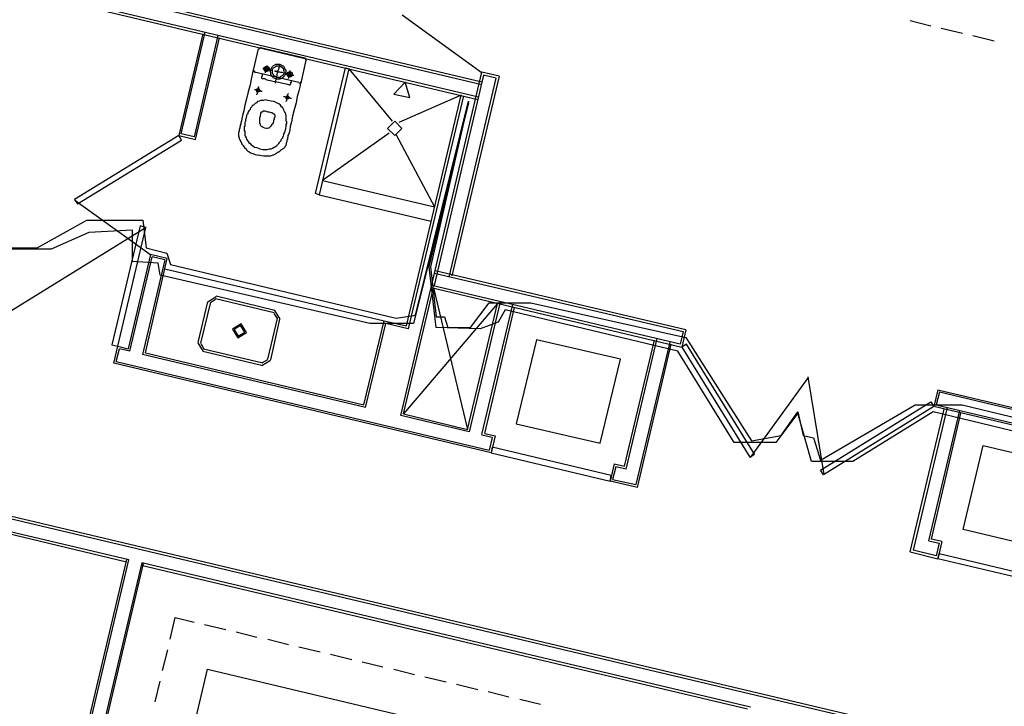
# Model space of a CAD drawing. Header units: feet. Extents: x -79 to 198, y -22 to 181.
# Tile 73 of 256: x 46 to 69, y 35 to 51. Entities that reach past the tile are written whole.
import ezdxf

# ---------------------------------------------------------------- set-up
doc = ezdxf.new("R2010")
doc.units = ezdxf.units.FT
for name, color, linetype in [('A-AREA-COMUN', 252, 'CONTINUOUS'), ('A-AREA-UNIDAD', 30, 'CONTINUOUS'), ('A-LINEA', 7, 'CONTINUOUS'), ('A-LINEA-FINA', 9, 'CONTINUOUS')]:
    doc.layers.add(name, color=color, linetype=linetype)

msp = doc.modelspace()

# ---------------------------------------------------------------- linework, layer by layer
at = {"layer": 'A-AREA-COMUN'}
msp.add_lwpolyline([(46.24, 46.0444), (46.88, 46.0444), (48.032, 46.6844), (49.328, 46.6844), (49.408, 46.0444), (49.888, 45.92), (49.968, 45.6533), (55.2, 44.4089), (55.648, 44.48), (56.88, 49.44), (56, 45.6), (56.128, 44.4444), (56.32, 44.4444), (56.4, 44.1956), (56.928, 44.1956), (57.36, 44.7644), (58.32, 44.7644), (61.92, 43.9644), (63.44, 41.5644), (64.128, 41.6889), (64.512, 42.24), (64.64, 41.6889), (64.88, 41.6356), (65.04, 41.12), (67.232, 42.4), (68.32, 42.4), (74.432, 40.9244)], dxfattribs=at)
at = {"layer": 'A-AREA-UNIDAD'}
msp.add_lwpolyline([(73.76, 40.7644), (67.648, 42.24), (65.792, 41.0844), (64.832, 41.0844), (64.512, 42.2044), (64, 41.5289), (63.04, 41.5289), (61.728, 43.6444), (57.728, 44.6044), (57.568, 44.32), (57.152, 44.16), (56.128, 44.1956), (55.968, 45.6), (56.88, 49.4044), (55.6, 44.2844), (54.592, 44.2844), (49.728, 45.4044), (49.68, 45.6889), (49.088, 45.7244), (49.088, 46.4533), (48.08, 46.4), (47.2, 46.0089), (46.208, 46.0089)], dxfattribs=at)
at = {"layer": 'A-LINEA'}
for p, q in [((57.1067, 49.5378), (27.7867, 56.4844)), ((27.8267, 56.4311), (57.0933, 49.4844)), ((29.2267, 56.4578), (57.1867, 49.8311)), ((57.1867, 49.8844), (29.2933, 56.4978)), ((55.3375, 51.4428), (57.1945, 50.0985)), ((67.12, 51.3111), (67.6, 51.1911)), ((67.84, 51.1378), (68.3333, 51.0178)), ((50.2133, 48.6844), (50.7733, 51.0444)), ((51.0667, 50.9644), (50.52, 48.6178)), ((50.5467, 48.5511), (51.1067, 50.9111)), ((68.5733, 50.9644), (69.0667, 50.8444)), ((52.0708, 50.6832), (52.0146, 50.6485)), ((52.0533, 50.6844), (53.08, 50.4444)), ((51.8933, 50.1644), (52.0133, 50.6578)), ((53.1067, 50.3911), (53, 49.8978)), ((53.1187, 50.387), (53.0841, 50.4432)), ((51.8946, 50.1552), (51.9292, 50.099)), ((52.9467, 49.8711), (51.92, 50.1111)), ((54.0533, 50.1644), (54.0533, 50.1644)), ((54.1067, 50.1911), (55.1067, 48.9778)), ((56.0133, 45.1244), (57.1867, 50.1111)), ((57.2267, 50.0444), (56.08, 45.1644)), ((57.5867, 50.0178), (56.4933, 45.3911)), ((57.5867, 50.0178), (57.1867, 50.1111)), ((57.52, 49.9778), (57.2267, 50.0444)), ((52.9559, 49.859), (53.0121, 49.8937)), ((56.4267, 45.3644), (57.52, 49.9778)), ((56.7067, 49.5778), (55.2667, 48.9511)), ((56.76, 49.5644), (55.48, 44.1644)), ((50.52, 48.6178), (50.2133, 48.6844)), ((55.04, 48.6978), (53.4933, 47.6044)), ((55.2, 48.6578), (56.0933, 46.9911)), ((53.4933, 47.6044), (56.0933, 46.9911)), ((53.4133, 47.2711), (56.0133, 46.6578)), ((47.7552, 47.1503), (49.5133, 45.8808)), ((49.4064, 46.5148), (45.9963, 44.4109)), ((49.5067, 45.8844), (48.9867, 43.6978)), ((49.8933, 45.7911), (49.5067, 45.8844)), ((49.0267, 43.6444), (49.5467, 45.8311)), ((49.84, 45.7644), (49.32, 43.5644)), ((49.3867, 43.6044), (49.8933, 45.7911)), ((49.84, 45.7644), (49.5467, 45.8311)), ((49.84, 45.5511), (54.92, 44.3511)), ((56.0933, 45.4578), (61.8533, 44.0978)), ((61.92, 44.1378), (56.1067, 45.5111)), ((55.3067, 42.1511), (56.0133, 45.1244)), ((55.3733, 42.1911), (56.0667, 45.1111)), ((56.0133, 45.1244), (61.8267, 43.7378)), ((61.7867, 43.8044), (56.0267, 45.1644)), ((56.0667, 45.1111), (56.8533, 41.8311)), ((50.8267, 44.7911), (50.6, 43.8444)), ((50.8933, 44.7778), (50.6667, 43.8311)), ((51.0317, 44.9066), (50.8312, 44.7829)), ((51.0164, 44.8418), (50.896, 44.7675)), ((52.3733, 44.5378), (51.0133, 44.8578)), ((52.3867, 44.5911), (51.0267, 44.9244)), ((57.5467, 44.7511), (55.3733, 42.1911)), ((56.8533, 41.8311), (57.5467, 44.7511)), ((57.6133, 44.7911), (56.8933, 41.7778)), ((52.4506, 44.4014), (52.3764, 44.5218)), ((52.5155, 44.386), (52.3917, 44.5866)), ((57.1867, 41.7111), (57.9067, 44.7244)), ((57.2533, 41.7378), (57.9467, 44.6578)), ((52.2267, 43.4578), (52.4533, 44.4044)), ((52.2933, 43.4444), (52.5067, 44.3911)), ((54.4533, 42.4044), (54.92, 44.3511)), ((54.4933, 42.3378), (54.96, 44.2844)), ((55.48, 44.1644), (54.96, 44.2844)), ((61.8533, 44.0978), (61.7867, 43.8044)), ((61.92, 44.1378), (61.8267, 43.7378)), ((50.6045, 43.8362), (50.7282, 43.6356)), ((60.4, 43.4578), (58.4533, 43.9111)), ((60.5333, 40.9111), (61.2533, 43.9378)), ((61.5467, 43.8578), (60.76, 40.5511)), ((48.6533, 43.3644), (48.7467, 43.7644)), ((48.7067, 43.4044), (48.7867, 43.6978)), ((48.7467, 43.7644), (48.9867, 43.6978)), ((49.0267, 43.6444), (48.7867, 43.6978)), ((49.3867, 43.6044), (54.4533, 42.4044)), ((50.6694, 43.8208), (50.7436, 43.7005)), ((50.72, 43.6444), (52.08, 43.3244)), ((50.7333, 43.6978), (52.1067, 43.3778)), ((60.8, 40.4844), (61.5733, 43.8044)), ((48.7067, 43.4044), (57.36, 41.3511)), ((54.4933, 42.3378), (49.32, 43.5644)), ((52.0882, 43.3156), (52.2888, 43.4394)), ((52.1036, 43.3805), (52.224, 43.4547)), ((57.4, 41.2844), (48.6533, 43.3644)), ((63.4142, 41.1815), (64.759, 43.0381)), ((64.7476, 43.0508), (65.1167, 40.7882)), ((67.76, 42.7511), (67.6667, 42.3644)), ((67.76, 42.7511), (74.4, 41.1778)), ((66.2, 35.0978), (34.28, 42.6578)), ((34.32, 42.5911), (66.1867, 35.0444)), ((67.12, 38.9911), (67.9067, 42.2978)), ((67.9733, 42.3378), (67.1867, 39.0311)), ((67.5467, 39.2444), (68.2667, 42.2711)), ((74.7067, 40.6844), (67.6667, 42.3644)), ((56.8933, 41.7778), (55.3067, 42.1511)), ((55.3733, 42.1911), (56.8533, 41.8311)), ((67.6133, 39.2844), (68.2933, 42.2044)), ((57.4267, 41.6444), (57.1867, 41.6978)), ((57.2533, 41.7378), (57.4933, 41.6844)), ((57.4267, 41.6444), (57.36, 41.3511)), ((57.4933, 41.6844), (57.4, 41.2844)), ((68.8133, 41.4578), (70.76, 40.9911)), ((60.2533, 41.0311), (60.16, 40.6311)), ((60.2933, 40.9644), (60.2133, 40.6711)), ((60.5333, 40.9111), (60.2933, 40.9644)), ((60.2133, 40.6711), (60.76, 40.5511)), ((60.8, 40.4844), (60.16, 40.6311)), ((49, 38.8044), (44.04, 39.9778)), ((44.08, 39.9244), (48.9467, 38.7644)), ((67.8533, 39.2311), (67.6133, 39.2844)), ((67.5467, 39.2444), (67.7867, 39.1911)), ((67.7867, 39.1911), (67.72, 38.8978)), ((67.8533, 39.2311), (67.76, 38.8311)), ((46.5333, 28.6178), (48.96, 38.8178)), ((67.12, 38.9911), (67.76, 38.8311)), ((67.72, 38.8978), (67.1867, 39.0311)), ((46.6, 28.6578), (49, 38.8044)), ((49.3067, 38.7378), (46.96, 28.8711)), ((47.0267, 28.9111), (49.3467, 38.7244)), ((49.2933, 38.6844), (63.3467, 35.3511)), ((63.4133, 35.3911), (49.3067, 38.7378)), ((49.96, 36.9644), (50.08, 37.4711)), ((50.08, 37.4711), (50.52, 37.3644)), ((50.76, 37.3111), (51.2533, 37.1911)), ((51.4933, 37.1378), (51.9733, 37.0178)), ((52.2267, 36.9644), (52.7067, 36.8444)), ((52.9467, 36.7911), (53.44, 36.6711)), ((49.7867, 36.2444), (49.9067, 36.7244)), ((53.68, 36.6178), (54.1733, 36.4978)), ((54.4133, 36.4444), (54.8933, 36.3244)), ((49.44, 30.4044), (50.8267, 36.2711)), ((50.8267, 36.2711), (60.9467, 33.8711)), ((55.1467, 36.2711), (55.6267, 36.1511)), ((55.8667, 36.0978), (56.36, 35.9778)), ((49.6133, 35.5111), (49.7333, 35.9911)), ((56.6, 35.9244), (57.0933, 35.8044)), ((57.3333, 35.7511), (57.8133, 35.6311)), ((58.0667, 35.5778), (58.5467, 35.4578))]:
    msp.add_line(p, q, dxfattribs=at)
for points in [[(50.72, 51.0044), (50.16, 48.6444), (50.5467, 48.5511)], [(52.1867, 50.1378), (52.1733, 50.1378), (52.16, 50.1378), (52.16, 50.1511), (52.1467, 50.1511), (52.1467, 50.1644), (52.1333, 50.1778), (52.1333, 50.1911), (52.1333, 50.2044), (52.1467, 50.2178), (52.1467, 50.2311), (52.16, 50.2311), (52.1733, 50.2444), (52.1867, 50.2444), (52.2, 50.2444), (52.2133, 50.2444), (52.2267, 50.2444), (52.24, 50.2311), (52.2533, 50.2178), (52.2533, 50.2044), (52.2533, 50.1911), (52.2533, 50.1778), (52.2533, 50.1644), (52.24, 50.1511), (52.2267, 50.1378), (52.2133, 50.1378), (52.2, 50.1244), (52.1867, 50.1378)], [(52.1733, 50.0978), (52.1733, 50.1244), (52.1867, 50.1378), (52.1867, 50.1778), (52.2, 50.2044), (52.2, 50.2311), (52.2133, 50.2578), (52.2133, 50.2711)], [(52.4267, 49.9511), (52.3867, 49.9644), (52.36, 49.9778), (52.3467, 49.9911), (52.32, 50.0178), (52.3067, 50.0444), (52.2933, 50.0711), (52.2933, 50.0978), (52.28, 50.1378), (52.2933, 50.1644), (52.3067, 50.1911), (52.32, 50.2178), (52.3333, 50.2444), (52.36, 50.2711), (52.3867, 50.2844), (52.4133, 50.2978), (52.44, 50.2978), (52.4667, 50.2978), (52.5067, 50.2978), (52.5333, 50.2844), (52.56, 50.2711), (52.5867, 50.2578), (52.6, 50.2311), (52.6133, 50.2044), (52.6267, 50.1778), (52.64, 50.1511), (52.64, 50.1111), (52.6267, 50.0844), (52.6267, 50.0578), (52.6133, 50.0311), (52.5867, 50.0044), (52.56, 49.9778), (52.5467, 49.9644), (52.5067, 49.9511), (52.48, 49.9511), (52.4533, 49.9511), (52.4267, 49.9511)], [(52.4267, 49.9911), (52.4133, 50.0044), (52.3867, 50.0178), (52.3733, 50.0311), (52.36, 50.0444), (52.3467, 50.0711), (52.3333, 50.0844), (52.3333, 50.1111), (52.3333, 50.1378), (52.3333, 50.1511), (52.3333, 50.1778), (52.3467, 50.2044), (52.36, 50.2178), (52.3867, 50.2311), (52.4, 50.2444), (52.4267, 50.2578), (52.44, 50.2578), (52.4667, 50.2578), (52.4933, 50.2578), (52.52, 50.2444), (52.5333, 50.2444), (52.56, 50.2178), (52.5733, 50.2044), (52.5867, 50.1911), (52.5867, 50.1644), (52.6, 50.1378), (52.6, 50.1244), (52.6, 50.0978), (52.5867, 50.0711), (52.5733, 50.0444), (52.56, 50.0311), (52.5467, 50.0178), (52.52, 50.0044), (52.5067, 49.9911), (52.48, 49.9911), (52.4533, 49.9911), (52.4267, 49.9911)], [(52.4, 49.8578), (52.4, 49.8711), (52.4133, 49.9111), (52.4267, 49.9778), (52.44, 50.0444), (52.4533, 50.1244), (52.48, 50.1911), (52.4933, 50.2444), (52.5067, 50.2978), (52.5067, 50.3111)], [(51.8933, 50.1644), (51.88, 50.1378), (51.8667, 50.0578), (51.84, 49.9511), (51.8133, 49.8178), (51.7733, 49.6578), (51.7333, 49.4978), (51.6933, 49.3511), (51.6667, 49.2178), (51.64, 49.1111), (51.6267, 49.0311), (51.6133, 48.9778), (51.6, 48.9378), (51.6, 48.9111), (51.5867, 48.8844), (51.5867, 48.8711), (51.5867, 48.8578), (51.5733, 48.8444), (51.5733, 48.8311), (51.5733, 48.8178), (51.5733, 48.8044), (51.56, 48.7911), (51.56, 48.7644), (51.56, 48.7511), (51.56, 48.7378), (51.5467, 48.7244), (51.5467, 48.7111), (51.5467, 48.6978), (51.5467, 48.6844), (51.5467, 48.6711), (51.5467, 48.6444), (51.5467, 48.6311), (51.5467, 48.6178), (51.56, 48.6044), (51.56, 48.5911), (51.56, 48.5644), (51.5733, 48.5511), (51.5867, 48.5378), (51.5867, 48.5244), (51.6, 48.4978), (51.6133, 48.4844), (51.6133, 48.4711), (51.6267, 48.4444), (51.64, 48.4311), (51.6533, 48.4178), (51.6667, 48.3911), (51.68, 48.3778), (51.6933, 48.3511), (51.72, 48.3378), (51.7333, 48.3111), (51.76, 48.2844), (51.7867, 48.2711), (51.8267, 48.2444), (51.88, 48.2311), (51.9333, 48.2044), (52.0133, 48.1911)], [(52.1067, 50.0711), (52.0933, 50.0578), (52.0933, 50.0444), (52.0933, 50.0311), (52.0933, 50.0178), (52.08, 50.0044), (52.08, 49.9911), (52.08, 49.9778), (52.0933, 49.9778), (52.0933, 49.9644), (52.1067, 49.9644), (52.1467, 49.9644), (52.2, 49.9378), (52.28, 49.9244), (52.3867, 49.8978), (52.48, 49.8844), (52.5733, 49.8578), (52.6533, 49.8444), (52.7067, 49.8311), (52.72, 49.8178), (52.7333, 49.8178), (52.7467, 49.8178), (52.7467, 49.8311), (52.76, 49.8444), (52.76, 49.8578), (52.76, 49.8711), (52.76, 49.8844), (52.7733, 49.8844), (52.7733, 49.8978), (52.7733, 49.9111)], [(52.1067, 50.2044), (52.12, 50.2044), (52.1333, 50.2044), (52.1733, 50.1911), (52.2, 50.1911), (52.24, 50.1778), (52.28, 50.1778), (52.3067, 50.1644), (52.32, 50.1644), (52.3333, 50.1644)], [(52.1867, 50.1644), (52.1733, 50.1644), (52.1733, 50.1778), (52.16, 50.1911), (52.1733, 50.2044), (52.1733, 50.2178), (52.1867, 50.2178), (52.2, 50.2178), (52.2133, 50.2178), (52.2267, 50.2044), (52.2267, 50.1911), (52.2267, 50.1778), (52.2133, 50.1644), (52.2, 50.1644), (52.1867, 50.1644)], [(52.3867, 50.1511), (52.3867, 50.1378), (52.4, 50.1378), (52.4267, 50.1378), (52.4533, 50.1244), (52.4933, 50.1244), (52.52, 50.1111), (52.5333, 50.1111), (52.56, 50.1111), (52.56, 50.0978)], [(52.6, 50.0978), (52.6133, 50.0978), (52.6267, 50.0844), (52.6667, 50.0844), (52.6933, 50.0711), (52.7333, 50.0578), (52.7733, 50.0578), (52.8, 50.0444), (52.8133, 50.0444), (52.8267, 50.0444)], [(52.72, 50.0044), (52.7067, 50.0044), (52.6933, 50.0178), (52.68, 50.0311), (52.68, 50.0444), (52.6667, 50.0578), (52.6667, 50.0711), (52.68, 50.0711), (52.68, 50.0844), (52.68, 50.0978), (52.6933, 50.0978), (52.6933, 50.1111), (52.7067, 50.1111), (52.72, 50.1244), (52.7333, 50.1244), (52.7467, 50.1244), (52.76, 50.1111), (52.7733, 50.1111), (52.7867, 50.0978), (52.7867, 50.0844), (52.7867, 50.0711), (52.7867, 50.0578), (52.7867, 50.0444), (52.7867, 50.0311), (52.7733, 50.0178), (52.76, 50.0044), (52.7467, 50.0044), (52.7333, 50.0044), (52.72, 50.0044)], [(52.7067, 49.9644), (52.7067, 49.9778), (52.72, 49.9911), (52.72, 50.0178), (52.7333, 50.0444), (52.7333, 50.0711), (52.7467, 50.0978), (52.7467, 50.1244), (52.7467, 50.1378), (52.7467, 50.1511)], [(52.72, 50.0311), (52.7067, 50.0444), (52.7067, 50.0578), (52.7067, 50.0711), (52.7067, 50.0844), (52.72, 50.0844), (52.72, 50.0978), (52.7333, 50.0978), (52.7467, 50.0844), (52.76, 50.0844), (52.76, 50.0711), (52.76, 50.0578), (52.76, 50.0444), (52.7467, 50.0311), (52.7333, 50.0311), (52.72, 50.0311)], [(54.1067, 50.1911), (53.4133, 47.2711), (53.3333, 47.2978), (54.0267, 50.2178), (54.1067, 50.1911)], [(51.9733, 49.5911), (51.9733, 49.6044), (51.9867, 49.6178), (51.9867, 49.6444), (52, 49.6711), (52, 49.6978), (52.0133, 49.7244), (52.0133, 49.7511), (52.0133, 49.7778), (52.0267, 49.7778)], [(53, 49.8978), (52.9867, 49.8711), (52.9733, 49.8044), (52.9467, 49.6844), (52.9067, 49.5511), (52.88, 49.4044), (52.84, 49.2444), (52.8, 49.0978), (52.7733, 48.9644), (52.7467, 48.8578), (52.7333, 48.7778), (52.72, 48.7111), (52.7067, 48.6711), (52.6933, 48.6444), (52.6933, 48.6311), (52.6933, 48.6178), (52.6933, 48.6044), (52.68, 48.5911), (52.68, 48.5778), (52.68, 48.5644), (52.68, 48.5511), (52.6667, 48.5378), (52.6667, 48.5244), (52.6667, 48.5111), (52.6667, 48.4978), (52.6533, 48.4711), (52.6533, 48.4578), (52.6533, 48.4444), (52.64, 48.4311), (52.64, 48.4178), (52.64, 48.4044), (52.6267, 48.3911), (52.6133, 48.3778), (52.6133, 48.3644), (52.6, 48.3511), (52.5867, 48.3378), (52.5733, 48.3378), (52.56, 48.3244), (52.5467, 48.3111), (52.52, 48.2978), (52.5067, 48.2844), (52.4933, 48.2711), (52.48, 48.2578), (52.4667, 48.2578), (52.44, 48.2444), (52.4267, 48.2311), (52.4, 48.2178), (52.3867, 48.2044), (52.36, 48.1911), (52.3333, 48.1911), (52.3067, 48.1778), (52.28, 48.1644), (52.24, 48.1644), (52.1867, 48.1644), (52.1333, 48.1644), (52.08, 48.1778), (52, 48.1911)], [(51.92, 49.7111), (51.9333, 49.7111), (51.96, 49.6978), (51.9867, 49.6978), (52.0133, 49.6844), (52.0533, 49.6844), (52.0667, 49.6711), (52.0933, 49.6711)], [(51.9867, 49.6578), (51.9733, 49.6578), (51.9733, 49.6711), (51.9733, 49.6844), (51.96, 49.6844), (51.96, 49.6978), (51.9733, 49.6978), (51.9733, 49.7111), (51.9733, 49.7244), (51.9867, 49.7244), (52, 49.7244), (52.0133, 49.7244), (52.0267, 49.7244), (52.0267, 49.7111), (52.04, 49.6978), (52.04, 49.6844), (52.0267, 49.6711), (52.0267, 49.6578), (52.0133, 49.6578), (52, 49.6578), (51.9867, 49.6578)], [(52.5867, 49.5511), (52.6, 49.5511), (52.6133, 49.5511), (52.64, 49.5378), (52.6667, 49.5378), (52.6933, 49.5244), (52.7333, 49.5244), (52.7467, 49.5111), (52.7733, 49.5111)], [(52.6667, 49.4978), (52.6533, 49.4978), (52.6533, 49.5111), (52.64, 49.5244), (52.64, 49.5378), (52.6533, 49.5378), (52.6533, 49.5511), (52.6667, 49.5644), (52.68, 49.5644), (52.6933, 49.5644), (52.7067, 49.5511), (52.72, 49.5378), (52.72, 49.5244), (52.7067, 49.5111), (52.7067, 49.4978), (52.6933, 49.4978), (52.68, 49.4978), (52.6667, 49.4978)], [(52.6533, 49.4311), (52.6533, 49.4444), (52.6667, 49.4578), (52.6667, 49.4844), (52.68, 49.5111), (52.68, 49.5378), (52.6933, 49.5644), (52.6933, 49.5911), (52.6933, 49.6044), (52.7067, 49.6178)], [(54.92, 44.3511), (55.44, 44.2311), (56.7067, 49.5778)], [(52.3067, 49.4444), (52.2267, 49.4578), (52.1733, 49.4711), (52.12, 49.4578), (52.0667, 49.4578), (52.0267, 49.4444), (51.9867, 49.4311), (51.96, 49.4044), (51.9333, 49.3911), (51.9067, 49.3644), (51.8933, 49.3511), (51.8667, 49.3378), (51.8533, 49.3111), (51.84, 49.2978), (51.8267, 49.2844), (51.8133, 49.2578), (51.8133, 49.2444), (51.8, 49.2311), (51.7867, 49.2178), (51.7733, 49.1911), (51.76, 49.1778), (51.76, 49.1511), (51.7467, 49.1378), (51.7333, 49.1111), (51.7333, 49.0844), (51.72, 49.0711), (51.72, 49.0444), (51.7067, 49.0178), (51.7067, 48.9778), (51.6933, 48.9511), (51.6933, 48.9244), (51.6933, 48.8978), (51.6933, 48.8711), (51.68, 48.8444), (51.68, 48.8311), (51.68, 48.8044), (51.68, 48.7778), (51.68, 48.7644), (51.6933, 48.7378), (51.6933, 48.7244), (51.6933, 48.7111), (51.6933, 48.6844), (51.6933, 48.6711), (51.6933, 48.6444), (51.7067, 48.6311), (51.7067, 48.6178), (51.72, 48.5911), (51.7333, 48.5644), (51.7467, 48.5378), (51.76, 48.5111), (51.7867, 48.4844), (51.8133, 48.4578), (51.84, 48.4311), (51.88, 48.4044), (51.92, 48.3778), (51.9733, 48.3644), (52.04, 48.3378), (52.1067, 48.3244), (52.16, 48.3244), (52.2133, 48.3244), (52.2667, 48.3378), (52.3067, 48.3378), (52.3333, 48.3511), (52.3733, 48.3778), (52.4, 48.3911), (52.4267, 48.4044), (52.44, 48.4178), (52.4533, 48.4311), (52.4667, 48.4444), (52.48, 48.4578), (52.4933, 48.4844), (52.5067, 48.4978), (52.52, 48.5111), (52.5333, 48.5244), (52.5333, 48.5378), (52.5467, 48.5644), (52.56, 48.5778), (52.5733, 48.5911), (52.5733, 48.6178), (52.5867, 48.6311), (52.6, 48.6578), (52.6, 48.6844), (52.6133, 48.7111), (52.6267, 48.7378), (52.6267, 48.7644), (52.64, 48.7911), (52.64, 48.8178), (52.6533, 48.8444), (52.6533, 48.8711), (52.6533, 48.8978), (52.6667, 48.9244), (52.6667, 48.9378), (52.6667, 48.9644), (52.6533, 48.9778), (52.6533, 49.0044), (52.6533, 49.0311), (52.6533, 49.0444), (52.6533, 49.0711), (52.6533, 49.0844), (52.6533, 49.1111), (52.64, 49.1244), (52.64, 49.1511), (52.6267, 49.1778), (52.6133, 49.2044), (52.6, 49.2311), (52.5867, 49.2578), (52.5733, 49.2844), (52.5467, 49.3111), (52.52, 49.3511), (52.48, 49.3778), (52.4267, 49.4044), (52.3733, 49.4311), (52.3067, 49.4444)], [(52.3467, 49.1644), (52.36, 49.1511), (52.3733, 49.1511), (52.3733, 49.1378), (52.3867, 49.1244), (52.3867, 49.1111), (52.3867, 49.0978), (52.3867, 49.0844), (52.3867, 49.0711), (52.3733, 49.0578), (52.3733, 49.0444), (52.3733, 49.0311), (52.3733, 49.0178), (52.36, 49.0044), (52.36, 48.9911), (52.36, 48.9778), (52.36, 48.9644), (52.3467, 48.9511), (52.3467, 48.9378), (52.3467, 48.9244), (52.3333, 48.9244), (52.3333, 48.9111), (52.32, 48.9111), (52.32, 48.8978), (52.32, 48.8844), (52.3067, 48.8844), (52.3067, 48.8711), (52.2933, 48.8578), (52.28, 48.8444), (52.2667, 48.8311), (52.2533, 48.8178), (52.24, 48.8178), (52.2133, 48.8044), (52.1867, 48.8044), (52.16, 48.8178), (52.12, 48.8311), (52.0933, 48.8444), (52.08, 48.8578), (52.0667, 48.8711), (52.0533, 48.8844), (52.0533, 48.8978), (52.0533, 48.9111), (52.04, 48.9244), (52.04, 48.9378), (52.04, 48.9511), (52.04, 48.9644), (52.04, 48.9778), (52.04, 48.9911), (52.04, 49.0044), (52.04, 49.0178), (52.04, 49.0311), (52.04, 49.0444), (52.04, 49.0578), (52.04, 49.0711), (52.0533, 49.0844), (52.0533, 49.0978), (52.0533, 49.1111), (52.0533, 49.1244), (52.0667, 49.1378), (52.0667, 49.1511), (52.0667, 49.1644), (52.0667, 49.1778), (52.08, 49.1778), (52.08, 49.1911), (52.0933, 49.1911), (52.0933, 49.2044), (52.1067, 49.2044), (52.12, 49.2044), (52.12, 49.2178), (52.1333, 49.2178), (52.1467, 49.2178), (52.16, 49.2178), (52.2, 49.2044), (52.2267, 49.1911), (52.2533, 49.1911), (52.2933, 49.1778), (52.32, 49.1778), (52.3333, 49.1644), (52.3467, 49.1644)], [(55.3333, 48.8111), (55.1667, 48.9778), (55, 48.8111), (55.1667, 48.6444), (55.3333, 48.8111)], [(50.16, 48.6444), (47.7467, 47.1644), (47.8133, 47.0578), (50.2267, 48.5378), (50.16, 48.6444)], [(53.3867, 47.3244), (53.3867, 47.3244), (53.3867, 47.3244)], [(48.7467, 43.7644), (49.4, 46.5111), (49.2667, 46.5511), (48.6133, 43.7911), (48.7467, 43.7644)], [(51.4045, 44.1562), (51.5282, 43.9556), (51.7288, 44.0794), (51.6051, 44.28), (51.4045, 44.1562)], [(51.4434, 44.147), (51.5375, 43.9945), (51.6899, 44.0886), (51.5959, 44.241), (51.4434, 44.147)], [(58.4533, 43.9111), (57.9867, 41.9644), (59.9333, 41.5111), (60.4, 43.4578)], [(60.2533, 41.0311), (60.4933, 40.9778), (61.1867, 43.8978)], [(61.8267, 43.7378), (63.4, 41.1911), (63.5067, 41.2578), (61.9333, 43.8044), (61.8267, 43.7378)], [(74.44, 41.1111), (67.8, 42.6978), (67.72, 42.4044), (74.6667, 40.7511)], [(67.6667, 42.3644), (65.1067, 40.7778), (65.04, 40.8844), (67.6, 42.4711), (67.6667, 42.3644)], [(60.1867, 40.7644), (57.4267, 41.4178), (57.4, 41.2844), (60.16, 40.6311), (60.1867, 40.7644)], [(70.76, 40.9911), (70.2933, 39.0444), (68.3467, 39.5111), (68.8133, 41.4578)], [(67.7867, 38.9511), (70.5467, 38.2978), (70.52, 38.1778), (67.76, 38.8311), (67.7867, 38.9511)]]:
    msp.add_lwpolyline(points, dxfattribs=at)
at = {"layer": 'A-LINEA-FINA'}
msp.add_lwpolyline([(55.1467, 49.6044), (55.52, 49.5244), (55.4133, 49.8844), (55.1467, 49.6044), (55.1467, 49.6044)], dxfattribs=at)

doc.saveas('drawing.dxf')
